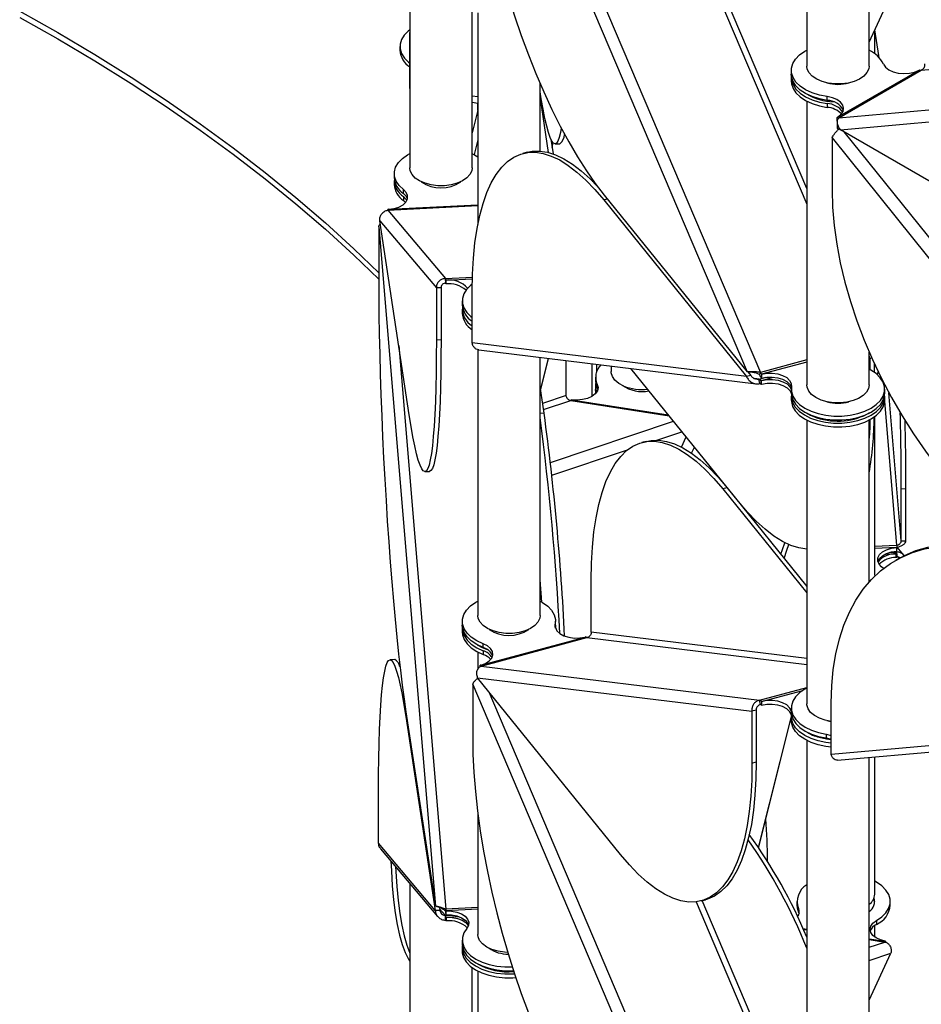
# Model space of a CAD drawing. Header units: millimetres. Extents: x 5 to 415, y 2 to 292.
# Tile 44 of 82: x 297 to 308, y 145 to 158. Entities that reach past the tile are written whole.
import ezdxf

# ---------------------------------------------------------------- set-up
doc = ezdxf.new("R2010")
doc.units = ezdxf.units.MM

msp = doc.modelspace()

# ---------------------------------------------------------------- linework, layer by layer
at = {"color": 7, "linetype": 'Continuous', "lineweight": 25}
for p, q in [((302.4846, 161.7692), (306.009, 153.4759)), ((302.6928, 161.6776), (306.1812, 153.4691)), ((306.777, 161.0513), (306.777, 157.4064)), ((307.577, 157.4064), (307.577, 160.8338)), ((301.6771, 159.2144), (301.6771, 156.0981)), ((305.355, 158.9779), (306.777, 155.6319)), ((306.777, 155.8311), (305.4329, 158.9939)), ((307.577, 157.7128), (307.8573, 158.3172)), ((302.4771, 156.0981), (302.4771, 158.1343)), ((302.5501, 158.0892), (302.5501, 155.3692)), ((307.7013, 157.5395), (307.6508, 157.8719)), ((301.6768, 157.7813), (301.6771, 157.8382)), ((301.6768, 157.1166), (301.6768, 157.7813)), ((307.6491, 157.5651), (307.6491, 157.8682)), ((308.2475, 157.3522), (313.8481, 157.853)), ((301.5492, 157.657), (301.5492, 157.608)), ((307.7013, 157.5395), (307.6818, 157.5386)), ((307.7048, 157.516), (307.7013, 157.5395)), ((306.577, 157.3513), (306.577, 157.3023)), ((306.577, 157.2614), (306.577, 157.2125)), ((307.1728, 156.7497), (308.2192, 157.3538)), ((307.1869, 156.7399), (308.2475, 157.3522)), ((307.1869, 156.7399), (313.1677, 157.2747)), ((308.2263, 157.3579), (308.2192, 157.3538)), ((301.6771, 157.1165), (301.6768, 157.1166)), ((303.3501, 156.313), (303.3501, 157.1824)), ((307.2081, 156.5872), (313.1041, 157.1144)), ((302.5501, 157.0096), (302.4771, 157.0186)), ((303.3501, 156.9889), (303.4554, 156.2956)), ((307.0383, 156.9653), (307.0383, 157.0143)), ((302.4771, 156.9403), (302.5501, 156.9313)), ((302.5492, 156.8345), (302.5492, 156.9314)), ((306.777, 156.9543), (306.777, 153.3094)), ((307.0383, 156.9244), (307.0383, 156.8755)), ((302.5501, 156.8383), (302.4771, 156.5476)), ((307.1728, 156.7497), (307.1656, 156.7456)), ((307.1656, 156.6966), (307.1656, 156.7456)), ((307.1656, 156.6557), (307.1728, 156.6598)), ((307.1656, 156.6557), (307.1656, 156.6067)), ((307.102, 156.4823), (312.998, 149.1477)), ((307.102, 156.4823), (307.102, 155.8176)), ((310.2757, 154.8163), (307.2081, 156.5872)), ((307.2543, 156.5605), (313.1889, 149.1779)), ((302.5501, 156.4591), (302.5024, 156.2689)), ((303.4899, 156.465), (303.5185, 156.2765)), ((303.5057, 156.361), (303.5182, 156.4184)), ((303.5432, 156.4051), (303.603, 156.4081)), ((303.183, 156.2978), (303.1286, 156.2832)), ((301.4771, 156.0246), (301.4771, 155.9756)), ((301.4771, 155.9347), (301.4771, 155.8858)), ((304.0304, 155.937), (304.0267, 155.9223)), ((304.0293, 155.9197), (304.0328, 155.9335)), ((301.5957, 155.7689), (301.5957, 155.8179)), ((301.5957, 155.728), (301.5957, 155.679)), ((304.1753, 155.7456), (306.009, 153.4759)), ((301.3966, 155.554), (302.5501, 155.6124)), ((301.4041, 155.5652), (302.5501, 155.6232)), ((301.5957, 155.679), (301.6223, 155.6537)), ((304.1685, 155.6869), (304.213, 155.6989)), ((304.1685, 155.6869), (306.0022, 153.4172)), ((301.4041, 155.5652), (301.394, 155.5647)), ((301.394, 155.5532), (301.394, 155.5647)), ((301.3966, 155.554), (302.1351, 154.6773)), ((301.2902, 155.4193), (302.0182, 154.555)), ((301.6689, 152.9245), (301.2902, 155.4193)), ((301.2771, 155.3394), (302.0051, 146.6134)), ((301.2771, 155.3394), (301.2771, 154.6747)), ((302.1351, 154.6773), (302.4805, 154.6948)), ((302.1377, 154.6176), (302.1351, 154.6773)), ((302.1403, 154.6559), (302.4799, 154.6731)), ((302.1403, 154.6559), (302.1403, 154.607)), ((302.0779, 154.558), (302.0182, 154.555)), ((302.0182, 154.555), (302.0182, 153.8903)), ((302.0779, 154.558), (302.0779, 153.8933)), ((302.4778, 153.8488), (302.4778, 154.5135)), ((302.3501, 154.3892), (302.3501, 154.3402)), ((302.3501, 154.2809), (302.3501, 154.2319)), ((302.0182, 153.8903), (302.0779, 153.8933)), ((306.0022, 153.4172), (302.4778, 153.8488)), ((301.5338, 153.8148), (302.1377, 146.5756)), ((302.5501, 153.7642), (302.5501, 150.3473)), ((302.5622, 153.7601), (306.1257, 153.3238)), ((307.577, 153.3094), (307.577, 153.7317)), ((303.3501, 150.3473), (303.3501, 153.6636)), ((303.4559, 153.6507), (303.3557, 153.2521)), ((303.3569, 153.2439), (303.4591, 153.6503)), ((303.6873, 153.1742), (303.6873, 153.6224)), ((304.0161, 153.5821), (304.0161, 153.1618)), ((304.074, 153.575), (304.074, 153.473)), ((306.777, 153.6295), (306.1812, 153.4691)), ((306.777, 153.6038), (306.1939, 153.4468)), ((307.577, 153.6511), (307.5882, 153.6497)), ((307.5882, 153.6497), (307.6105, 153.6557)), ((307.5882, 153.6497), (307.5882, 153.5065)), ((307.6426, 153.5851), (307.6426, 153.4728)), ((304.2631, 153.5519), (304.2631, 153.4806)), ((305.8974, 151.8115), (304.5165, 153.5208)), ((306.0209, 153.476), (306.0566, 153.4319)), ((306.1685, 153.4424), (306.1812, 153.4691)), ((306.1939, 153.4468), (306.1939, 153.3979)), ((307.6913, 153.4818), (307.6813, 153.4419)), ((307.684, 153.4395), (307.6935, 153.4773)), ((304.0631, 153.4072), (304.0631, 153.3582)), ((306.0566, 153.4319), (306.0022, 153.4172)), ((306.1617, 153.3837), (306.11, 153.3901)), ((306.1617, 153.3837), (306.2552, 153.4089)), ((306.1744, 153.3256), (306.1617, 153.3837)), ((306.1962, 153.3679), (306.1871, 153.3655)), ((306.1871, 153.3655), (306.1871, 153.3165)), ((306.1962, 153.3189), (306.1871, 153.3165)), ((306.1962, 153.3679), (306.3506, 153.4095)), ((306.1962, 153.3189), (306.1962, 153.3679)), ((307.7551, 153.353), (307.7558, 153.3457)), ((303.4023, 152.945), (303.3501, 153.2886)), ((304.0631, 153.2989), (304.0631, 153.2499)), ((304.0847, 153.3151), (304.0847, 153.2661)), ((304.0847, 153.2661), (304.0913, 153.2483)), ((306.577, 153.2543), (306.577, 153.2053)), ((307.777, 153.2053), (307.777, 153.2543)), ((307.9907, 151.3053), (307.8322, 153.2059)), ((303.6873, 153.1742), (303.3829, 153.0727)), ((303.3952, 152.9919), (303.7452, 153.1087)), ((303.7452, 153.1087), (305.007, 152.9136)), ((303.753, 153.1188), (304.9965, 152.9266)), ((306.577, 153.1645), (306.577, 153.1155)), ((307.7763, 153.0991), (307.9309, 151.2457)), ((307.777, 153.1155), (307.777, 153.1645)), ((303.4023, 152.945), (303.3501, 152.9424)), ((303.4842, 152.3146), (305.0652, 152.8417)), ((306.777, 152.8573), (306.777, 149.2125)), ((307.577, 150.7753), (307.577, 152.8573)), ((307.6491, 150.8631), (307.6491, 152.9017)), ((304.8507, 152.6005), (305.1732, 152.708)), ((304.7123, 152.584), (304.6579, 152.5693)), ((305.1649, 152.5113), (305.2259, 152.6428)), ((303.5022, 152.1509), (304.4733, 152.4747)), ((305.2968, 152.4307), (305.3334, 152.5096)), ((301.8711, 152.1957), (301.9308, 152.1988)), ((305.5747, 152.1894), (305.5747, 152.2111)), ((305.6438, 152.1255), (305.6417, 152.1175)), ((305.7522, 151.9877), (305.6979, 151.973)), ((305.6979, 151.973), (306.777, 150.6373)), ((305.7165, 152.0355), (305.7156, 152.0322)), ((305.7522, 151.9877), (306.777, 150.7193)), ((308.0505, 151.973), (307.9907, 151.97)), ((307.9907, 151.3053), (307.9907, 151.97)), ((308.0505, 151.3083), (308.0505, 151.973)), ((307.9907, 151.3053), (308.0505, 151.3083)), ((307.9309, 151.2457), (307.6491, 151.2314)), ((307.9336, 151.2219), (307.6491, 151.2075)), ((307.9269, 151.1627), (307.9193, 151.1718)), ((307.9336, 151.1729), (307.9336, 151.2219)), ((308.0224, 151.1225), (307.9375, 151.2232)), ((307.7794, 151.1336), (307.9221, 151.1408)), ((307.8448, 151.1586), (307.9269, 151.1627)), ((307.9616, 151.0807), (307.9192, 151.0562)), ((307.9322, 151.1413), (307.9221, 151.1408)), ((307.9221, 151.1408), (307.9221, 151.0918)), ((307.9322, 151.0923), (307.9221, 151.0918)), ((307.9322, 151.1413), (307.9322, 151.0923)), ((307.9458, 151.1011), (307.9626, 151.0812)), ((307.7626, 150.9504), (307.7381, 150.972)), ((303.3741, 150.5189), (303.3501, 150.8057)), ((304.0071, 150.1349), (304.0071, 150.7996)), ((307.6491, 150.8631), (307.6485, 150.8503)), ((302.3501, 150.2738), (302.3501, 150.2248)), ((302.3501, 150.1839), (302.3501, 150.1349)), ((303.5461, 150.1971), (303.5461, 150.2338)), ((303.5501, 150.2248), (303.5474, 150.1916)), ((303.5501, 150.1839), (303.5491, 150.2043)), ((303.5501, 150.2248), (303.5501, 150.2738)), ((303.5501, 150.1828), (303.5501, 150.1839)), ((302.5898, 149.7092), (303.9309, 150.0703)), ((302.5933, 149.6977), (303.9527, 150.0637)), ((303.9401, 150.0728), (303.9309, 150.0703)), ((303.9527, 150.0637), (306.777, 149.7179)), ((306.777, 149.7957), (304.0071, 150.1349)), ((302.6202, 149.9355), (302.6202, 149.9845)), ((301.4826, 149.7822), (301.4228, 149.7792)), ((302.5501, 149.8767), (302.5501, 149.6534)), ((302.6202, 149.8946), (302.6202, 149.8456)), ((302.5898, 149.7092), (302.5807, 149.7068)), ((302.5807, 149.6885), (302.5807, 149.7068)), ((302.5933, 149.6977), (306.1685, 149.2599)), ((302.548, 149.5475), (306.0724, 149.1159)), ((304.3817, 147.2778), (302.548, 149.5475)), ((302.4846, 149.4598), (306.009, 141.1665)), ((302.4846, 149.4598), (302.4846, 148.7951)), ((306.1685, 149.2599), (306.777, 149.4238)), ((302.6928, 149.3682), (306.1812, 141.1597)), ((306.1939, 149.2417), (306.7238, 149.3843)), ((306.1812, 149.2018), (306.1685, 149.2599)), ((306.1939, 149.2417), (306.1939, 149.1927)), ((306.577, 149.1573), (306.577, 149.1084)), ((307.0906, 148.5601), (307.0906, 149.2248)), ((301.6249, 149.0504), (301.635, 149.0509)), ((301.6249, 149.0504), (302.0037, 146.5556)), ((301.6263, 149.1082), (302.0051, 146.6134)), ((306.1268, 149.1306), (306.0724, 149.1159)), ((306.0724, 149.1159), (306.0724, 148.4512)), ((306.1268, 149.1306), (306.1268, 148.4659)), ((306.577, 149.0474), (306.1554, 147.3695)), ((306.1578, 147.366), (306.577, 149.0342)), ((306.577, 149.0491), (306.577, 149.0001)), ((312.9866, 149.0873), (307.0906, 148.5601)), ((307.1697, 148.4881), (313.1316, 149.0211)), ((307.0258, 148.8221), (307.0906, 148.8071)), ((307.0258, 148.8221), (307.0258, 148.7732)), ((307.0258, 148.7732), (307.0906, 148.7581)), ((306.777, 148.7419), (306.777, 145.1154)), ((307.577, 145.1154), (307.577, 148.5245)), ((307.6491, 146.7662), (307.6491, 148.5309)), ((306.0724, 148.4512), (306.1268, 148.4659)), ((301.2757, 147.4199), (301.2757, 148.0846)), ((302.5501, 147.8132), (302.5501, 146.2503)), ((302.0037, 146.5556), (301.2757, 147.4199)), ((301.3024, 147.3499), (302.0347, 146.4804)), ((301.6771, 146.905), (301.6771, 143.8071)), ((305.355, 146.6685), (306.777, 143.3226)), ((305.4216, 146.6815), (305.476, 146.6961)), ((306.777, 143.5217), (305.4329, 146.6845)), ((306.6491, 146.6743), (306.6491, 146.6253)), ((307.6491, 146.6743), (307.6491, 146.6763)), ((307.8491, 146.6253), (307.8491, 146.6743)), ((302.0634, 146.5586), (302.0037, 146.5556)), ((302.0572, 146.5997), (302.0634, 146.5586)), ((302.1337, 146.4926), (302.0602, 146.5798)), ((302.1337, 146.4926), (302.232, 146.4976)), ((302.1363, 146.4329), (302.1337, 146.4926)), ((302.1351, 146.5504), (302.1377, 146.5756)), ((302.5501, 146.5965), (302.1377, 146.5756)), ((302.5501, 146.5725), (302.1403, 146.5518)), ((302.1403, 146.5518), (302.1403, 146.5028)), ((306.6707, 146.5822), (306.6707, 146.5332)), ((306.6707, 146.5332), (306.6773, 146.5155)), ((302.149, 146.4717), (302.1389, 146.4712)), ((302.1389, 146.4712), (302.1389, 146.4222)), ((302.149, 146.4228), (302.1389, 146.4222)), ((302.149, 146.4717), (302.304, 146.4796)), ((302.149, 146.4228), (302.149, 146.4717)), ((307.6491, 146.2153), (307.6491, 146.3651)), ((307.6704, 146.4277), (307.6704, 146.3787)), ((306.7277, 146.3259), (306.777, 146.3183)), ((306.7331, 146.3137), (306.777, 146.3069)), ((302.3501, 146.1768), (302.3501, 146.1278)), ((307.577, 146.1946), (307.788, 146.162)), ((307.577, 146.1833), (307.7802, 146.1519)), ((307.577, 146.0841), (307.7802, 146.1519)), ((307.788, 146.162), (307.788, 146.1482)), ((302.3501, 146.087), (302.3501, 146.038)), ((307.577, 145.4034), (307.8573, 146.0079)), ((307.577, 145.9144), (307.8573, 146.0079)), ((302.4771, 143.8071), (302.4771, 145.8249)), ((302.5501, 145.7798), (302.5501, 143.0598))]:
    msp.add_line(p, q, dxfattribs=at)
at = {"color": 7, "linetype": 'Continuous', "lineweight": 25, "flags": 128}
for points in [[(302.4846, 161.1044), (302.4885, 160.8767), (302.5003, 160.6402), (302.5199, 160.3962), (302.5473, 160.1456), (302.5822, 159.8898), (302.6246, 159.6299), (302.6741, 159.3672), (302.7307, 159.1027), (302.794, 158.8379), (302.8638, 158.5738), (302.9397, 158.3118), (303.0213, 158.0531), (303.1083, 157.7988), (303.2003, 157.5502), (303.2968, 157.3084), (303.3975, 157.0745), (303.5017, 156.8497), (303.6091, 156.635), (303.7192, 156.4313), (303.8313, 156.2396), (303.9451, 156.0609), (304.0599, 155.896), (304.1753, 155.7456)], [(296.6656, 158.1127), (297.1551, 157.8373), (297.6321, 157.5547), (298.0962, 157.2651), (298.5471, 156.9685), (298.9845, 156.6654), (299.4081, 156.3557), (299.8176, 156.0398), (300.2128, 155.7179), (300.5933, 155.3901), (300.959, 155.0568), (301.2771, 154.7502)], [(296.6656, 158.031), (297.1551, 157.7557), (297.6321, 157.4731), (298.0962, 157.1834), (298.5471, 156.8869), (298.9845, 156.5837), (299.4081, 156.2741), (299.8176, 155.9582), (300.2128, 155.6362), (300.5933, 155.3085), (300.959, 154.9751), (301.2771, 154.6685)], [(301.6775, 157.871), (301.657, 157.8551), (301.6048, 157.8026), (301.5692, 157.7456), (301.5513, 157.6859), (301.5517, 157.6253), (301.5704, 157.5657), (301.6068, 157.5089), (301.6598, 157.4566), (301.6768, 157.4434)], [(307.0383, 157.0143), (306.9378, 157.0337), (306.8447, 157.0629), (306.7619, 157.1012), (306.6922, 157.1473), (306.6375, 157.1997), (306.5997, 157.2569), (306.58, 157.317), (306.5788, 157.3782), (306.5964, 157.4386), (306.632, 157.4962), (306.6847, 157.5493), (306.7527, 157.5962), (306.777, 157.6095)], [(307.1358, 157.1767), (307.0512, 157.1872), (306.9725, 157.208), (306.9034, 157.238), (306.8471, 157.2759), (306.8062, 157.3199), (306.7826, 157.3679), (306.777, 157.4064)], [(307.577, 157.4064), (307.5721, 157.3702), (307.5493, 157.322), (307.5092, 157.2778), (307.4535, 157.2396), (307.385, 157.2092), (307.3066, 157.188), (307.2223, 157.177), (307.1358, 157.1767)], [(307.7608, 157.4314), (307.7865, 157.3924), (307.8289, 157.3587), (307.885, 157.3326), (307.9509, 157.3157), (308.0222, 157.3093), (308.0939, 157.3139), (308.1611, 157.329), (308.2192, 157.3538)], [(307.0383, 156.9653), (306.9378, 156.9847), (306.8447, 157.0139), (306.7619, 157.0522), (306.6922, 157.0983), (306.6375, 157.1507), (306.5997, 157.2079), (306.58, 157.268), (306.577, 157.3023)], [(306.578, 157.2819), (306.58, 157.2271), (306.5997, 157.167), (306.6375, 157.1098), (306.6922, 157.0574), (306.7619, 157.0113), (306.8447, 156.9731), (306.9378, 156.9438), (307.0383, 156.9244)], [(306.577, 157.2125), (306.58, 157.1782), (306.5997, 157.118), (306.6375, 157.0609), (306.6922, 157.0084), (306.7619, 156.9623), (306.8447, 156.9241), (306.9378, 156.8948), (307.0383, 156.8755)], [(303.6222, 156.61), (303.612, 156.5543), (303.5964, 156.4894), (303.5795, 156.4428), (303.5615, 156.4146), (303.5425, 156.405), (303.5226, 156.4141), (303.5018, 156.4417), (303.4803, 156.4877), (303.4581, 156.552), (303.4353, 156.6343), (303.4122, 156.7341), (303.3887, 156.851), (303.365, 156.9844), (303.3501, 157.0755)], [(307.1728, 156.7497), (307.2156, 156.7832), (307.2418, 156.822), (307.2497, 156.8634), (307.2387, 156.9045), (307.2095, 156.9426), (307.1641, 156.975), (307.1057, 156.9994), (307.0383, 157.0143)], [(301.5957, 155.8179), (301.5402, 155.87), (301.5014, 155.927), (301.4806, 155.987), (301.4785, 156.0482), (301.495, 156.1086), (301.5297, 156.1664), (301.5815, 156.2198), (301.6487, 156.2671), (301.6771, 156.2828)], [(302.4744, 156.2841), (302.5063, 156.2666), (302.5501, 156.2377)], [(302.4778, 154.5135), (302.4817, 154.7315), (302.4935, 154.9387), (302.5131, 155.1342), (302.5405, 155.3171), (302.5754, 155.4864), (302.6178, 155.6415), (302.6673, 155.7815), (302.7239, 155.9059), (302.7872, 156.014), (302.857, 156.1053), (302.9329, 156.1795), (303.0145, 156.2362), (303.1015, 156.2751), (303.1935, 156.2959), (303.29, 156.2988), (303.3907, 156.2835), (303.4949, 156.2503), (303.6023, 156.1991), (303.7124, 156.1304), (303.8245, 156.0444), (303.9383, 155.9415), (304.0531, 155.8221), (304.1685, 155.6869)], [(303.183, 156.2978), (303.2479, 156.3106), (303.3444, 156.3134), (303.4451, 156.2982), (303.5493, 156.2649), (303.6567, 156.2138), (303.7667, 156.1451), (303.8789, 156.059), (303.9927, 155.9561), (304.0875, 155.8587)], [(302.0358, 155.8684), (301.9513, 155.8789), (301.8726, 155.8996), (301.8035, 155.9296), (301.7471, 155.9675), (301.7062, 156.0115), (301.6827, 156.0596), (301.6771, 156.0981)], [(302.4771, 156.0981), (302.4721, 156.0619), (302.4494, 156.0137), (302.4093, 155.9695), (302.3536, 155.9312), (302.285, 155.9008), (302.2067, 155.8796), (302.1223, 155.8687), (302.0358, 155.8684)], [(301.4041, 155.5652), (301.4742, 155.575), (301.5375, 155.595), (301.5896, 155.6238), (301.6269, 155.6594), (301.647, 155.6994), (301.6483, 155.7411), (301.6308, 155.7815), (301.5957, 155.8179)], [(301.6467, 155.6986), (301.6308, 155.7325), (301.5957, 155.7689)], [(301.5957, 155.728), (301.6308, 155.6916), (301.6388, 155.6782)], [(307.102, 155.8176), (307.1086, 155.5909), (307.1283, 155.3577), (307.1612, 155.1189), (307.2069, 154.8759), (307.2653, 154.6296), (307.3362, 154.3812), (307.4191, 154.1319), (307.5138, 153.8829), (307.6197, 153.6352), (307.7364, 153.3902), (307.8633, 153.1488), (307.9999, 152.9123), (308.1454, 152.6816), (308.2993, 152.4581), (308.4608, 152.2425), (308.6292, 152.036), (308.8036, 151.8395), (308.9832, 151.654), (309.1673, 151.4803), (309.355, 151.3192), (309.5453, 151.1714), (309.7374, 151.0377), (309.9304, 150.9186)], [(301.2771, 154.6747), (301.2779, 154.4465), (301.2804, 154.2086), (301.2844, 153.9621), (301.29, 153.7082), (301.2973, 153.4481), (301.306, 153.183), (301.3163, 152.9142), (301.3279, 152.6428), (301.341, 152.3702), (301.3554, 152.0975), (301.3711, 151.8262), (301.388, 151.5575), (301.4059, 151.2925), (301.4249, 151.0326), (301.4449, 150.7789), (301.4657, 150.5327), (301.4872, 150.2951), (301.5094, 150.0671), (301.5321, 149.85), (301.5553, 149.6446), (301.5788, 149.4519), (301.6025, 149.2728), (301.6263, 149.1082)], [(302.4784, 154.6032), (302.458, 154.5873), (302.4057, 154.5348), (302.3701, 154.4778), (302.3522, 154.4181), (302.3526, 154.3575), (302.3713, 154.2979), (302.4077, 154.2411), (302.4607, 154.1888), (302.4778, 154.1756)], [(302.0182, 153.8903), (302.0174, 153.6728), (302.0149, 153.467), (302.0109, 153.2739), (302.0052, 153.0944), (301.998, 152.9293), (301.9893, 152.7795), (301.979, 152.6455), (301.9673, 152.5281), (301.9543, 152.4278), (301.9398, 152.345), (301.9242, 152.2801), (301.9073, 152.2335), (301.8893, 152.2053), (301.8703, 152.1957), (301.8504, 152.2047), (301.8296, 152.2323), (301.8081, 152.2784), (301.7859, 152.3427), (301.7632, 152.425), (301.74, 152.5248), (301.7165, 152.6417), (301.6928, 152.7751), (301.6689, 152.9245)], [(302.0779, 153.8933), (302.0771, 153.6758), (302.0747, 153.47), (302.0706, 153.2769), (302.065, 153.0974), (302.0578, 152.9324), (302.049, 152.7825), (302.0388, 152.6486), (302.0271, 152.5312), (302.014, 152.4308), (301.9996, 152.348), (301.9839, 152.2832), (301.9671, 152.2365), (301.9491, 152.2083), (301.9308, 152.1988)], [(304.4244, 153.2954), (304.361, 153.3293), (304.3117, 153.3704), (304.2788, 153.4165), (304.2639, 153.4657), (304.2631, 153.4806)], [(306.1939, 153.4468), (306.2624, 153.4586), (306.3338, 153.4598), (306.4033, 153.4503), (306.4663, 153.4308), (306.5184, 153.4026), (306.5562, 153.3676), (306.5771, 153.3281), (306.5797, 153.2869)], [(306.5797, 153.2869), (306.579, 153.2263), (306.5965, 153.1666), (306.6319, 153.1096), (306.6839, 153.0569), (306.751, 153.0104), (306.8311, 152.9713), (306.9219, 152.9408), (307.0204, 152.9199), (307.1237, 152.9093), (307.2286, 152.9092), (307.332, 152.9197), (307.4306, 152.9404), (307.5215, 152.9707), (307.6018, 153.0097), (307.6691, 153.0561), (307.7214, 153.1087), (307.757, 153.1657), (307.7749, 153.2254), (307.7745, 153.2859), (307.7558, 153.3455), (307.7194, 153.4024), (307.6664, 153.4547), (307.5985, 153.5008), (307.577, 153.5125)], [(304.0631, 153.3582), (304.0657, 153.3256), (304.0847, 153.2661)], [(304.0789, 153.22), (304.0652, 153.2701), (304.0653, 153.3285)], [(306.1939, 153.3979), (306.2624, 153.4096), (306.3338, 153.4108), (306.4033, 153.4013), (306.4663, 153.3818), (306.5184, 153.3536), (306.5562, 153.3186), (306.5771, 153.2791), (306.5781, 153.2754)], [(306.1962, 153.3679), (306.2654, 153.3797), (306.3375, 153.3807), (306.4076, 153.3708), (306.4708, 153.3507), (306.5228, 153.3219), (306.56, 153.2862), (306.577, 153.2554)], [(306.1962, 153.3189), (306.2654, 153.3307), (306.3375, 153.3317), (306.4076, 153.3218), (306.4708, 153.3017), (306.5228, 153.2729), (306.56, 153.2372), (306.577, 153.2064)], [(304.0847, 153.3151), (304.0946, 153.2742), (304.0859, 153.2333), (304.0592, 153.195), (304.0164, 153.162), (303.9603, 153.1364), (303.8947, 153.1201), (303.824, 153.1141), (303.753, 153.1188)], [(304.0682, 153.2049), (304.0652, 153.2211), (304.0631, 153.2499)], [(306.577, 153.2053), (306.579, 153.1773), (306.5965, 153.1176), (306.6319, 153.0606), (306.6839, 153.008), (306.751, 152.9614), (306.8311, 152.9223), (306.9219, 152.8918), (307.0204, 152.8709), (307.1237, 152.8603), (307.2286, 152.8602), (307.332, 152.8707), (307.4306, 152.8914), (307.5215, 152.9217), (307.6018, 152.9607), (307.6691, 153.0072), (307.7214, 153.0597), (307.757, 153.1167), (307.7749, 153.1764), (307.777, 153.2053)], [(307.2921, 153.0883), (307.207, 153.0792), (307.1206, 153.0808), (307.0368, 153.0932), (306.9595, 153.1156), (306.8924, 153.1471), (306.8387, 153.1863), (306.8007, 153.2311), (306.7803, 153.2797), (306.777, 153.3094)], [(307.577, 153.3094), (307.5694, 153.2645), (307.5435, 153.2169), (307.5004, 153.1736), (307.4423, 153.1366), (307.3717, 153.1077), (307.2921, 153.0883)], [(306.577, 153.1155), (306.5781, 153.0943), (306.5939, 153.0338), (306.6279, 152.9759), (306.6791, 152.9223), (306.7458, 152.8747), (306.8259, 152.8346), (306.917, 152.8033), (307.0162, 152.7818), (307.1205, 152.7707), (307.2265, 152.7703), (307.331, 152.7807), (307.4306, 152.8016), (307.5224, 152.8323), (307.6033, 152.8718), (307.671, 152.9189), (307.7232, 152.9721), (307.7584, 153.0299), (307.7754, 153.0903), (307.777, 153.1155)], [(306.578, 153.1849), (306.5781, 153.1433), (306.5939, 153.0828), (306.6279, 153.0249), (306.6791, 152.9713), (306.7458, 152.9237), (306.8259, 152.8836), (306.917, 152.8523), (307.0162, 152.8308), (307.1205, 152.8197), (307.2265, 152.8193), (307.331, 152.8297), (307.4306, 152.8506), (307.5224, 152.8813), (307.6033, 152.9208), (307.671, 152.9679), (307.7232, 153.0211), (307.7584, 153.0789), (307.7754, 153.1393), (307.776, 153.1849)], [(306.7715, 152.95), (306.826, 152.9201), (306.9073, 152.8878)], [(307.587, 152.8626), (307.5842, 152.767), (307.577, 152.6238)], [(304.0071, 150.7996), (304.0111, 151.0176), (304.0229, 151.2249), (304.0425, 151.4204), (304.0698, 151.6032), (304.1047, 151.7725), (304.1471, 151.9276), (304.1967, 152.0676), (304.2533, 152.192), (304.3166, 152.3001), (304.3863, 152.3915), (304.4622, 152.4657), (304.5438, 152.5223), (304.6309, 152.5612), (304.7228, 152.5821), (304.8194, 152.5849), (304.92, 152.5697), (305.0243, 152.5364), (305.1317, 152.4853), (305.2417, 152.4165), (305.3539, 152.3305), (305.4676, 152.2276), (305.5825, 152.1082), (305.6979, 151.973)], [(304.7123, 152.584), (304.7772, 152.5967), (304.8738, 152.5995), (304.9744, 152.5843), (305.0787, 152.551), (305.186, 152.4999), (305.2961, 152.4312), (305.4083, 152.3451), (305.522, 152.2422), (305.6369, 152.1229), (305.7522, 151.9877)], [(306.777, 151.1996), (306.7759, 151.1997), (306.6753, 151.2149), (306.571, 151.2482), (306.4636, 151.2993), (306.3536, 151.368), (306.2414, 151.4541), (306.1277, 151.557), (306.0128, 151.6763), (305.8974, 151.8115)], [(306.442, 151.1339), (306.4629, 151.1933), (306.4952, 151.2826)], [(306.4848, 151.0809), (306.5208, 151.1844), (306.5474, 151.258)], [(307.0906, 149.2248), (307.0972, 149.4439), (307.117, 149.6543), (307.1498, 149.8552), (307.1955, 150.0455), (307.2539, 150.2243), (307.3248, 150.3909), (307.4077, 150.5444), (307.5024, 150.6841), (307.6083, 150.8095), (307.725, 150.9198), (307.8519, 151.0146), (307.9885, 151.0935), (308.1341, 151.156), (308.288, 151.202), (308.4495, 151.231), (308.6178, 151.2432), (308.7922, 151.2383), (308.9719, 151.2164), (309.156, 151.1776), (309.3436, 151.122), (309.5339, 151.0501), (309.726, 150.962), (309.9191, 150.8582)], [(307.7381, 150.972), (307.7046, 151.0084), (307.6885, 151.0486), (307.6909, 151.0898), (307.7116, 151.1293), (307.7492, 151.1644), (307.8012, 151.1927), (307.8641, 151.2123), (307.9336, 151.2219)], [(307.6905, 151.0395), (307.6909, 151.0408), (307.7116, 151.0803), (307.7492, 151.1154), (307.8012, 151.1437), (307.8641, 151.1633), (307.9336, 151.1729)], [(307.9616, 151.0807), (308.0309, 151.118), (308.1765, 151.1805), (308.3304, 151.2264), (308.4919, 151.2555), (308.6602, 151.2677), (308.8346, 151.2628), (309.0143, 151.2409), (309.1984, 151.2021), (309.386, 151.1465), (309.5763, 151.0746), (309.7685, 150.9865), (309.9615, 150.8826)], [(302.6202, 149.9845), (302.5372, 150.0225), (302.467, 150.0684), (302.4119, 150.1207), (302.3737, 150.1777), (302.3534, 150.2378), (302.3517, 150.299), (302.3688, 150.3594), (302.4039, 150.4171), (302.4562, 150.4704), (302.5238, 150.5175), (302.5501, 150.5319)], [(303.3501, 150.5319), (303.3814, 150.5146), (303.4481, 150.467), (303.4992, 150.4134), (303.5332, 150.3554), (303.549, 150.2949), (303.5461, 150.2338)], [(302.9089, 150.1176), (302.8243, 150.1281), (302.7456, 150.1488), (302.6765, 150.1788), (302.6202, 150.2167), (302.5793, 150.2607), (302.5557, 150.3087), (302.5501, 150.3473)], [(303.3501, 150.3473), (303.3452, 150.311), (303.3225, 150.2629), (303.2823, 150.2186), (303.2267, 150.1804), (303.1581, 150.15), (303.0798, 150.1288), (302.9954, 150.1178), (302.9089, 150.1176)], [(302.6202, 149.9355), (302.5372, 149.9735), (302.467, 150.0194), (302.4119, 150.0717), (302.3737, 150.1287), (302.3534, 150.1888), (302.3501, 150.2248)], [(302.3512, 150.2043), (302.3534, 150.1479), (302.3737, 150.0879), (302.4119, 150.0308), (302.467, 149.9785), (302.5372, 149.9326), (302.6202, 149.8946)], [(303.5461, 150.2338), (303.5473, 150.1921), (303.5671, 150.1521), (303.6043, 150.1164), (303.6563, 150.0875), (303.7195, 150.0675), (303.7896, 150.0576), (303.8617, 150.0586), (303.9309, 150.0703)], [(302.3501, 150.1349), (302.3534, 150.099), (302.3737, 150.0389), (302.4119, 149.9818), (302.467, 149.9295), (302.5372, 149.8836), (302.6202, 149.8456)], [(302.5439, 149.9699), (302.6059, 149.9363), (302.6719, 149.91)], [(302.5898, 149.7092), (302.6499, 149.7323), (302.6975, 149.7635), (302.7294, 149.8009), (302.7434, 149.8417), (302.7386, 149.8833), (302.7151, 149.9227), (302.6747, 149.9572), (302.6202, 149.9845)], [(301.2757, 148.0846), (301.2765, 148.3021), (301.2789, 148.5079), (301.283, 148.701), (301.2886, 148.8805), (301.2959, 149.0455), (301.3046, 149.1954), (301.3148, 149.3293), (301.3265, 149.4468), (301.3396, 149.5471), (301.354, 149.6299), (301.3697, 149.6948), (301.3866, 149.7414), (301.4045, 149.7696), (301.4235, 149.7792), (301.4435, 149.7701), (301.4643, 149.7425), (301.4858, 149.6965), (301.508, 149.6322), (301.5307, 149.5499), (301.5539, 149.4501), (301.5774, 149.3332), (301.6011, 149.1998), (301.6249, 149.0504)], [(306.777, 149.4155), (306.7527, 149.4023), (306.6853, 149.3559), (306.6329, 149.3034), (306.5972, 149.2464), (306.5792, 149.1867), (306.5794, 149.1261), (306.598, 149.0665), (306.6343, 149.0097), (306.6872, 148.9573), (306.755, 148.9111), (306.8358, 148.8724), (306.927, 148.8425), (307.0258, 148.8221)], [(306.577, 149.1233), (306.5562, 149.1624), (306.5184, 149.1974), (306.4663, 149.2256), (306.4033, 149.2451), (306.3338, 149.2546), (306.2624, 149.2534), (306.1939, 149.2417)], [(306.5781, 149.0702), (306.5771, 149.074), (306.5562, 149.1134), (306.5184, 149.1484), (306.4663, 149.1766), (306.4033, 149.1961), (306.3338, 149.2056), (306.2624, 149.2044), (306.1939, 149.1927)], [(306.9383, 149.0272), (306.8749, 149.0611), (306.8256, 149.1022), (306.7927, 149.1484), (306.7778, 149.1976), (306.777, 149.2125)], [(306.577, 149.1084), (306.5794, 149.0771), (306.598, 149.0175), (306.6343, 148.9607), (306.6872, 148.9083), (306.755, 148.8621), (306.8358, 148.8235), (306.927, 148.7935), (307.0258, 148.7732)], [(307.0906, 148.7063), (307.0204, 148.7147), (306.9219, 148.7356), (306.8311, 148.7661), (306.751, 148.8052), (306.6839, 148.8518), (306.6319, 148.9044), (306.5965, 148.9614), (306.579, 149.0211), (306.5797, 149.0817)], [(307.0906, 148.987), (307.0129, 149.0019), (306.9383, 149.0272)], [(307.0906, 148.6573), (307.0204, 148.6657), (306.9219, 148.6866), (306.8311, 148.7171), (306.751, 148.7562), (306.6839, 148.8028), (306.6319, 148.8554), (306.5965, 148.9124), (306.579, 148.9721), (306.577, 149.0001)], [(307.0358, 148.9964), (307.084, 148.9851), (307.0906, 148.984)], [(302.4846, 148.7951), (302.4885, 148.5673), (302.5003, 148.3309), (302.5199, 148.0868), (302.5473, 147.8363), (302.5822, 147.5805), (302.6246, 147.3206), (302.6741, 147.0578), (302.7307, 146.7934), (302.794, 146.5285), (302.8638, 146.2645), (302.9397, 146.0025), (303.0213, 145.7437), (303.1083, 145.4895), (303.2003, 145.2408), (303.2968, 144.999), (303.3975, 144.7652), (303.5017, 144.5403), (303.6091, 144.3256), (303.7192, 144.1219), (303.8313, 143.9303), (303.9451, 143.7516), (304.0599, 143.5866), (304.1753, 143.4362)], [(306.9359, 148.7822), (307.0281, 148.7619), (307.0906, 148.754)], [(306.0724, 148.4512), (306.0685, 148.2332), (306.0567, 148.026), (306.0371, 147.8305), (306.0097, 147.6476), (305.9748, 147.4783), (305.9325, 147.3232), (305.8829, 147.1832), (305.8263, 147.0588), (305.763, 146.9507), (305.6932, 146.8594), (305.6174, 146.7852), (305.5357, 146.7285), (305.4487, 146.6896), (305.3567, 146.6688), (305.2602, 146.6659), (305.1595, 146.6812), (305.0553, 146.7144), (304.9479, 146.7656), (304.8379, 146.8343), (304.7257, 146.9203), (304.6119, 147.0232), (304.4971, 147.1426), (304.3817, 147.2778)], [(306.1268, 148.4659), (306.1229, 148.2478), (306.1111, 148.0406), (306.0915, 147.8451), (306.0641, 147.6623), (306.0292, 147.4929), (305.9868, 147.3379), (305.9373, 147.1978), (305.8807, 147.0735), (305.8174, 146.9654), (305.7476, 146.874), (305.6717, 146.7998), (305.5901, 146.7432), (305.5031, 146.7043), (305.476, 146.6961)], [(301.4347, 147.1927), (301.4397, 147.0685), (301.4517, 146.8746), (301.4684, 146.694), (301.4898, 146.5275), (301.5157, 146.3759), (301.546, 146.2399), (301.5807, 146.1201), (301.6194, 146.0172), (301.6621, 145.9315), (301.6771, 145.907)], [(301.4949, 147.1213), (301.4977, 147.0595), (301.5097, 146.8656), (301.5264, 146.685), (301.5478, 146.5185), (301.5737, 146.3669), (301.604, 146.2309), (301.6386, 146.1112), (301.6771, 146.0089)], [(307.6704, 146.4277), (307.7384, 146.4739), (307.7914, 146.5261), (307.8279, 146.583), (307.8466, 146.6426), (307.847, 146.7031), (307.8292, 146.7628), (307.7936, 146.8198), (307.7413, 146.8724), (307.674, 146.9189), (307.6491, 146.9325)], [(306.6491, 146.6253), (306.6518, 146.5928), (306.6707, 146.5332)], [(302.1403, 146.5518), (302.2117, 146.5493), (302.2795, 146.5363), (302.3392, 146.5137), (302.3868, 146.4829), (302.4191, 146.4461), (302.4339, 146.4058), (302.4301, 146.3646), (302.4081, 146.3253)], [(302.1403, 146.5028), (302.2117, 146.5003), (302.2795, 146.4873), (302.3392, 146.4647), (302.3868, 146.4339), (302.4191, 146.3971), (302.4314, 146.3689)], [(302.149, 146.4717), (302.221, 146.4691), (302.2893, 146.4558), (302.3493, 146.4327), (302.3968, 146.4014), (302.4286, 146.364), (302.4295, 146.3625)], [(307.788, 146.162), (307.7224, 146.1784), (307.6663, 146.204), (307.6236, 146.2371), (307.5971, 146.2754), (307.5886, 146.3164), (307.5986, 146.3572), (307.6265, 146.3952), (307.6704, 146.4277)], [(302.4081, 146.3253), (302.3716, 146.2685), (302.3527, 146.2089), (302.3522, 146.1484), (302.3699, 146.0886), (302.4053, 146.0316), (302.4575, 145.9791), (302.5247, 145.9325), (302.6049, 145.8935), (302.6957, 145.8631), (302.7942, 145.8423), (302.8976, 145.8317), (302.9929, 145.8313)], [(302.9345, 146.0195), (302.8937, 146.0217), (302.8099, 146.034), (302.7326, 146.0565), (302.6656, 146.088), (302.6118, 146.1271), (302.5738, 146.172), (302.5535, 146.2205), (302.5501, 146.2503)], [(302.3501, 146.1278), (302.3522, 146.0994), (302.3699, 146.0397), (302.4053, 145.9826), (302.4575, 145.9301), (302.5247, 145.8835), (302.6049, 145.8445), (302.6957, 145.8141), (302.7942, 145.7933), (302.8976, 145.7827), (303.0025, 145.7827), (303.0085, 145.783)], [(302.3512, 146.1074), (302.3514, 146.0641), (302.3678, 146.0037), (302.4022, 145.9458), (302.4538, 145.8923), (302.5209, 145.8449), (302.6014, 145.8051), (302.6928, 145.7741), (302.7922, 145.7528), (302.8965, 145.742), (303.0025, 145.7419), (303.0215, 145.7431)], [(302.3501, 146.038), (302.3514, 146.0151), (302.3678, 145.9547), (302.4022, 145.8968), (302.4538, 145.8433), (302.5209, 145.796), (302.6014, 145.7561), (302.6928, 145.7251), (302.7922, 145.7038), (302.8965, 145.693), (303.0025, 145.6929), (303.0374, 145.6953)]]:
    msp.add_lwpolyline(points, dxfattribs=at)
at = {"color": 7, "linetype": 'Continuous', "lineweight": 25}
for centre, radius, start, end in [((301.8312, 157.6316), 0.283, 184.78588, 236.94251), ((307.4144, 157.2579), 0.3873, 26.6023, 65.18281), ((308.246, 157.389), 0.0368, 237.65072, 272.35776), ((307.177, 157.6837), 0.5132, 254.02306, 285.97694), ((307.1527, 157.7082), 0.7632, 239.96751, 267.54757), ((307.0369, 156.7314), 0.2339, 26.38647, 89.65552), ((307.0261, 156.6643), 0.2604, 35.33175, 87.30284), ((307.019, 156.5926), 0.2835, 44.24342, 86.09203), ((307.1853, 156.7767), 0.0368, 237.65072, 272.35776), ((307.1016, 156.5455), 0.1275, 52.79028, 59.83766), ((307.1253, 156.5398), 0.0781, 37.97873, 58.8941), ((303.5067, 156.5345), 0.1589, 307.30101, 357.86263), ((301.7423, 155.9904), 0.2657, 183.18873, 236.49263), ((301.7423, 155.9005), 0.2657, 183.18873, 236.49263), ((301.738, 155.9456), 0.26, 177.89461, 236.8244), ((302.0771, 156.2867), 0.4465, 235.23273, 304.76727), ((301.4274, 155.5672), 0.0334, 184.29548, 203.24143), ((302.0737, 154.6509), 0.0669, 4.29548, 23.24143), ((302.107, 154.6044), 0.0334, 4.29548, 23.24143), ((302.1788, 154.3367), 0.3216, 41.64483, 96.86516), ((302.1752, 154.262), 0.3467, 49.71907, 95.77017), ((302.6322, 154.3638), 0.283, 184.78588, 236.94251), ((302.6241, 154.2507), 0.2746, 183.92665, 237.80174), ((302.6177, 154.2935), 0.266, 176.32239, 238.24642), ((304.2898, 153.4078), 0.2251, 134.62461, 204.33073), ((306.2698, 153.5049), 0.0956, 201.96804, 217.37045), ((306.1503, 153.3411), 0.0441, 33.49462, 74.98756), ((306.3458, 153.5139), 0.1912, 201.96804, 217.37045), ((306.1687, 153.3043), 0.0221, 33.49462, 74.98756), ((304.6589, 153.6645), 0.4401, 235.33003, 281.75395), ((304.6623, 153.8874), 0.638, 248.10846, 276.33425), ((303.7348, 153.1246), 0.0191, 303.08197, 342.21983), ((307.177, 153.5875), 0.514, 254.0197, 285.9803), ((269.6127, 148.3885), 34.0955, 2.84972, 7.67998), ((307.1736, 153.6879), 0.8432, 251.5902, 299.44629), ((268.1013, 151.9192), 39.8895, 0.07305, 1.48035), ((269.1462, 148.3612), 34.5026, 2.91625, 7.5443), ((303.2791, 152.9293), 4.3627, 350.1108, 359.56773), ((269.5649, 151.9377), 38.4856, 0.05259, 1.35387), ((308.305, 151.2748), 0.3751, 184.44582, 188.10585), ((307.9129, 150.8562), 0.2848, 88.14596, 140.97227), ((307.9222, 150.7768), 0.3151, 90.01814, 133.2997), ((307.8655, 151.1363), 0.0669, 4.29548, 23.24143), ((302.9501, 150.5373), 0.4476, 235.33524, 304.66476), ((303.9585, 150.085), 0.0221, 213.49462, 254.98756), ((302.578, 149.7672), 0.1735, 20.28775, 75.91601), ((301.4168, 149.6637), 0.1355, 9.94704, 60.98641), ((302.5625, 149.7044), 0.1988, 31.05329, 73.10901), ((302.5527, 149.6383), 0.218, 41.38637, 71.97034), ((302.599, 149.719), 0.0221, 213.49462, 254.98756), ((306.1571, 149.2173), 0.0441, 33.49462, 74.98756), ((306.1755, 149.1805), 0.0221, 33.49462, 74.98756), ((307.0915, 149.3692), 0.6073, 238.16132, 255.15609), ((298.5585, 147.1494), 7.7146, 0.29613, 4.35879), ((300.7211, 143.6884), 6.5615, 22.63952, 35.86729), ((300.4649, 143.5583), 6.794, 21.71086, 35.11204), ((306.9049, 146.6722), 0.2509, 120.64737, 201.02424), ((307.4762, 146.7747), 0.1731, 305.61899, 357.18585), ((307.4877, 146.6769), 0.1601, 303.93076, 16.08905), ((307.5547, 146.6506), 0.2955, 293.05887, 355.09269), ((302.0722, 146.4662), 0.0669, 4.29548, 23.24143), ((302.8831, 146.6086), 0.7503, 184.44582, 188.10585), ((302.5117, 146.6047), 0.3751, 184.44582, 188.10585), ((306.5809, 146.5397), 0.0994, 320.90448, 25.34937), ((302.1056, 146.4197), 0.0334, 4.29548, 23.24143), ((302.1885, 146.0979), 0.3272, 46.2308, 96.94815), ((307.7342, 146.2429), 0.15, 115.16117, 161.64184), ((307.7698, 146.1679), 0.0191, 303.08197, 342.21983), ((302.9374, 146.4203), 0.4239, 235.20813, 270.55723), ((302.9407, 146.5733), 0.805, 240.5292, 275.0977)]:
    msp.add_arc(centre, radius, start, end, dxfattribs=at)
for points, knots in [([(308.2899, 157.4332), (308.2903, 157.4262), (308.2911, 157.4122), (308.2846, 157.3898), (308.2725, 157.3701), (308.2589, 157.358), (308.2499, 157.3534), (308.2475, 157.3522)], [0, 0, 0, 0, 0.2289275, 0.457855, 0.686699, 0.9155428, 1, 1, 1, 1]), ([(307.2081, 156.5872), (307.1986, 156.6015), (307.1798, 156.6302), (307.1692, 156.6754), (307.1709, 156.7161), (307.1814, 156.7318), (307.1869, 156.7399)], [0, 0, 0, 0, 0.2453754, 0.4909149, 0.7364551, 1, 1, 1, 1]), ([(307.102, 156.4823), (307.1063, 156.4917), (307.1148, 156.5105), (307.1382, 156.5433), (307.1652, 156.5754), (307.1858, 156.5969), (307.1954, 156.606), (307.1965, 156.607)], [0, 0, 0, 0, 0.242195, 0.4844028, 0.7266105, 0.9688182, 1, 1, 1, 1]), ([(301.2902, 155.4193), (301.2906, 155.4355), (301.2914, 155.4679), (301.3145, 155.5105), (301.3505, 155.5434), (301.3809, 155.5504), (301.3966, 155.554)], [0, 0, 0, 0, 0.2453754, 0.4909149, 0.7364551, 1, 1, 1, 1]), ([(301.2771, 155.3394), (301.2784, 155.3476), (301.2805, 155.3603), (301.2925, 155.3719), (301.2968, 155.3761)], [0, 0, 0, 0, 0.6467762, 1, 1, 1, 1]), ([(302.1351, 154.6773), (302.1213, 154.6755), (302.0937, 154.6718), (302.0578, 154.6494), (302.0315, 154.6175), (302.019, 154.584), (302.0184, 154.5628), (302.0182, 154.555)], [0, 0, 0, 0, 0.21829734, 0.43660611, 0.65491491, 0.8732236, 1, 1, 1, 1]), ([(302.1377, 154.6176), (302.1304, 154.6168), (302.1157, 154.615), (302.0969, 154.6031), (302.0835, 154.5862), (302.0782, 154.57), (302.078, 154.5606), (302.0779, 154.558)], [0, 0, 0, 0, 0.2289275, 0.457855, 0.686699, 0.9155428, 1, 1, 1, 1]), ([(302.5623, 153.7604), (302.5512, 153.7629), (302.5286, 153.768), (302.5006, 153.7921), (302.4836, 153.8208), (302.4794, 153.8412), (302.4778, 153.8488)], [0, 0, 0, 0, 0.2692251, 0.5523922, 0.8355591, 1, 1, 1, 1]), ([(307.5882, 153.6497), (307.5871, 153.6566), (307.5855, 153.6672), (307.5793, 153.6745), (307.577, 153.6771)], [0, 0, 0, 0, 0.6413167, 1, 1, 1, 1]), ([(306.1812, 153.4691), (306.1637, 153.4719), (306.1288, 153.4774), (306.0783, 153.4779), (306.0344, 153.4759), (306.0177, 153.4759), (306.009, 153.4759)], [0, 0, 0, 0, 0.2453754, 0.4909149, 0.7364551, 1, 1, 1, 1]), ([(306.0404, 153.4763), (306.052, 153.4764), (306.0675, 153.4766), (306.0917, 153.4735), (306.1035, 153.4698), (306.1119, 153.4672)], [0, 0, 0, 0, 0.4497577, 0.6049978, 1, 1, 1, 1]), ([(306.1685, 153.4424), (306.1548, 153.4489), (306.134, 153.4588), (306.1161, 153.4656), (306.1101, 153.4679)], [0, 0, 0, 0, 0.6625884, 1, 1, 1, 1]), ([(306.0022, 153.4172), (306.0102, 153.4023), (306.0261, 153.3725), (306.068, 153.3399), (306.1193, 153.3206), (306.1556, 153.3239), (306.1744, 153.3256)], [0, 0, 0, 0, 0.2453754, 0.4909149, 0.7364551, 1, 1, 1, 1]), ([(306.0566, 153.4319), (306.0642, 153.422), (306.0793, 153.4022), (306.1164, 153.3842), (306.1454, 153.3815), (306.1602, 153.3835), (306.1617, 153.3837)], [0, 0, 0, 0, 0.3201967, 0.6410914, 0.961986, 1, 1, 1, 1]), ([(303.7452, 153.1087), (303.7378, 153.1103), (303.7229, 153.1135), (303.7044, 153.1273), (303.6917, 153.1455), (303.6872, 153.1622), (303.6872, 153.1716), (303.6873, 153.1742)], [0, 0, 0, 0, 0.2289275, 0.457855, 0.686699, 0.9155428, 1, 1, 1, 1]), ([(307.9283, 151.2205), (307.9419, 151.2241), (307.9689, 151.2312), (308.0056, 151.2488), (308.0334, 151.2702), (308.0479, 151.2909), (308.0498, 151.3036), (308.0505, 151.3083)], [0, 0, 0, 0, 0.2182973, 0.4366061, 0.6549149, 0.8732236, 1, 1, 1, 1]), ([(307.9309, 151.2457), (307.9379, 151.2488), (307.9519, 151.2549), (307.9706, 151.268), (307.9843, 151.283), (307.99, 151.2959), (307.9906, 151.3033), (307.9907, 151.3053)], [0, 0, 0, 0, 0.2289275, 0.457855, 0.686699, 0.9155428, 1, 1, 1, 1]), ([(308.0219, 151.1221), (308.0212, 151.1232), (308.0137, 151.1357), (307.9888, 151.1512), (307.9561, 151.163), (307.9348, 151.1628), (307.9269, 151.1627)], [0, 0, 0, 0, 0.0360019, 0.4095404, 0.7830786, 1, 1, 1, 1]), ([(307.976, 151.0835), (307.9754, 151.0846), (307.9711, 151.0914), (307.9575, 151.0992), (307.9416, 151.1036), (307.9321, 151.1032), (307.9295, 151.103)], [0, 0, 0, 0, 0.07219329, 0.4638284, 0.85546307, 1, 1, 1, 1]), ([(304.0071, 150.1349), (304.007, 150.1278), (304.0067, 150.1138), (303.9972, 150.093), (303.9817, 150.0761), (303.9656, 150.067), (303.9555, 150.0644), (303.9527, 150.0637)], [0, 0, 0, 0, 0.2289275, 0.457855, 0.686699, 0.9155428, 1, 1, 1, 1]), ([(302.548, 149.5475), (302.5432, 149.5632), (302.5336, 149.5947), (302.5402, 149.6404), (302.5603, 149.6789), (302.5821, 149.6913), (302.5933, 149.6977)], [0, 0, 0, 0, 0.2453754, 0.4909149, 0.7364551, 1, 1, 1, 1]), ([(302.4846, 149.4598), (302.4878, 149.4685), (302.4942, 149.4858), (302.5187, 149.5133), (302.5401, 149.5327), (302.5529, 149.5408), (302.554, 149.5415)], [0, 0, 0, 0, 0.3230804, 0.6461777, 0.9692751, 1, 1, 1, 1]), ([(306.1685, 149.2599), (306.1554, 149.2554), (306.1293, 149.2462), (306.0981, 149.217), (306.0773, 149.1803), (306.0698, 149.1447), (306.0717, 149.1237), (306.0724, 149.1159)], [0, 0, 0, 0, 0.21829734, 0.43660611, 0.65491491, 0.8732236, 1, 1, 1, 1]), ([(306.1812, 149.2018), (306.1739, 149.1994), (306.1592, 149.1947), (306.1417, 149.1791), (306.1301, 149.1596), (306.1263, 149.1426), (306.1267, 149.1331), (306.1268, 149.1306)], [0, 0, 0, 0, 0.2289275, 0.457855, 0.686699, 0.9155428, 1, 1, 1, 1]), ([(307.1697, 148.4882), (307.1605, 148.4886), (307.142, 148.4895), (307.1164, 148.5083), (307.099, 148.5335), (307.0929, 148.5529), (307.0906, 148.5601)], [0, 0, 0, 0, 0.27475872, 0.55578156, 0.83680427, 1, 1, 1, 1]), ([(301.3035, 147.351), (301.3004, 147.354), (301.2878, 147.3662), (301.2785, 147.3913), (301.2765, 147.4122), (301.2757, 147.4199)], [0, 0, 0, 0, 0.1697655, 0.6949908, 1, 1, 1, 1]), ([(302.1377, 146.5756), (302.1216, 146.5818), (302.0894, 146.5942), (302.0473, 146.6041), (302.0151, 146.6098), (302.0085, 146.6122), (302.0051, 146.6134)], [0, 0, 0, 0, 0.2453754, 0.4909149, 0.7364551, 1, 1, 1, 1]), ([(302.0037, 146.5556), (302.0067, 146.5396), (302.0128, 146.5075), (302.0431, 146.4676), (302.0856, 146.4387), (302.119, 146.4349), (302.1363, 146.4329)], [0, 0, 0, 0, 0.2453754, 0.4909149, 0.7364551, 1, 1, 1, 1]), ([(302.0247, 146.6083), (302.0343, 146.6062), (302.048, 146.6032), (302.0666, 146.5965), (302.0841, 146.589), (302.0957, 146.5812), (302.1035, 146.576)], [0, 0, 0, 0, 0.3589211, 0.5109801, 0.668762, 1, 1, 1, 1]), ([(302.0634, 146.5586), (302.0662, 146.5477), (302.0717, 146.5258), (302.0974, 146.5014), (302.1203, 146.4935), (302.1324, 146.4927), (302.1337, 146.4926)], [0, 0, 0, 0, 0.3201967, 0.6410914, 0.961986, 1, 1, 1, 1]), ([(302.1351, 146.5504), (302.1235, 146.5598), (302.1117, 146.5692), (302.1033, 146.5761), (302.1032, 146.5762)], [0, 0, 0, 0, 0.99070075, 1, 1, 1, 1]), ([(307.7802, 146.1519), (307.793, 146.1472), (307.8185, 146.1379), (307.8472, 146.1038), (307.8639, 146.0587), (307.8596, 146.0252), (307.8573, 146.0079)], [0, 0, 0, 0, 0.2453754, 0.4909149, 0.7364551, 1, 1, 1, 1])]:
    msp.add_open_spline(points, degree=3, knots=knots, dxfattribs=at)

doc.saveas('drawing.dxf')
